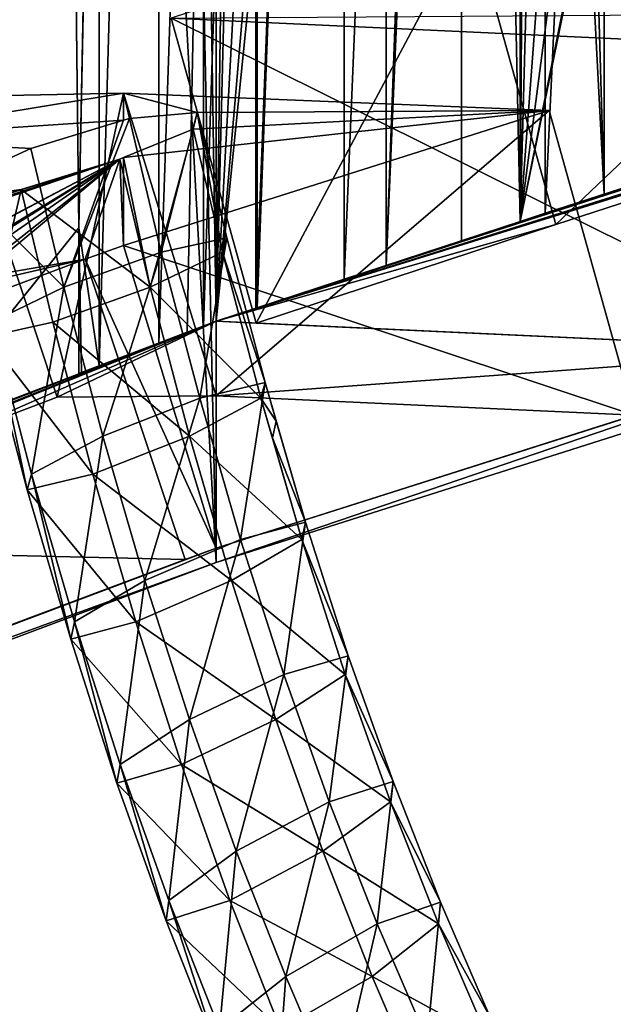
# Model space of a CAD drawing. Extents: x -0.191 to 0.191, y -0.114 to 0.126.
# Tile 16 of 74: x -0.08893 to -0.08335, y -0.05529 to -0.04603. Entities that reach past the tile are written whole.
import ezdxf

# ---------------------------------------------------------------- set-up
doc = ezdxf.new("R2010")
doc.units = 0
for name, color, linetype in [('Centauri.Fighter.Body', 7, 'CONTINUOUS'), ('Centauri.Fighter.Body.Beige', 7, 'CONTINUOUS'), ('Centauri.Fighter.Inset', 7, 'CONTINUOUS'), ('Centauri.Fighter.Weapon.Cooling.Tube', 7, 'CONTINUOUS')]:
    doc.layers.add(name, color=color, linetype=linetype)

msp = doc.modelspace()

# ---------------------------------------------------------------- linework, layer by layer
at = {"layer": 'Centauri.Fighter.Body'}
for points in [[(-0.080014, -0.048893, 0.013403), (-0.081565, 0.084521, 0.012953), (-0.087085, 0.081393, 0.011352)], [(-0.080014, -0.048893, 0.013403), (-0.087085, 0.081393, 0.011352), (-0.081565, 0.084521, 0.012953)], [(-0.080014, -0.048893, 0.013403), (-0.081565, 0.084521, 0.012953), (-0.087085, 0.081393, 0.011352)], [(-0.087085, -0.051137, 0.011352), (-0.087085, 0.081393, 0.011352), (-0.089928, 0.079782, 0.010452)], [(-0.087085, -0.051137, 0.011352), (-0.089928, 0.079782, 0.010452), (-0.087085, 0.081393, 0.011352)], [(-0.087085, -0.051137, 0.011352), (-0.087085, 0.081393, 0.011352), (-0.089928, 0.079782, 0.010452)], [(-0.080014, -0.048893, 0.013403), (-0.087085, 0.081393, 0.011352), (-0.087085, -0.051137, 0.011352)], [(-0.080014, -0.048893, 0.013403), (-0.087085, -0.051137, 0.011352), (-0.087085, 0.081393, 0.011352)], [(-0.080014, -0.048893, 0.013403), (-0.087085, 0.081393, 0.011352), (-0.087085, -0.051137, 0.011352)], [(-0.087085, -0.051137, 0.011352), (-0.089928, 0.079782, 0.010452), (-0.094105, 0.077119, 0.009129)], [(-0.087085, -0.051137, 0.011352), (-0.094105, 0.077119, 0.009129), (-0.089928, 0.079782, 0.010452)], [(-0.087085, -0.051137, 0.011352), (-0.089928, 0.079782, 0.010452), (-0.094105, 0.077119, 0.009129)], [(-0.088375, -0.047989, 0.028113), (-0.089974, 0.079753, 0.027518), (-0.089928, 0.079782, 0.027535)], [(-0.088375, -0.047989, 0.028113), (-0.089974, -0.049971, 0.027518), (-0.089974, 0.079753, 0.027518)], [(-0.089928, 0.079782, 0.027535), (-0.088185, -0.038255, 0.028183), (-0.088375, -0.047989, 0.028113)], [(-0.087085, -0.051137, 0.011352), (-0.094105, 0.077119, 0.009129), (-0.094105, -0.053769, 0.009129)], [(-0.087085, -0.051137, 0.011352), (-0.094105, -0.053769, 0.009129), (-0.094105, 0.077119, 0.009129)], [(-0.087085, -0.051137, 0.011352), (-0.094105, 0.077119, 0.009129), (-0.094105, -0.053769, 0.009129)], [(-0.082279, -0.011556, 0.030325), (-0.082279, -0.047298, 0.037272), (-0.083986, -0.047852, 0.03645)], [(-0.082279, -0.011556, 0.030325), (-0.083986, -0.047852, 0.03645), (-0.083986, -0.013317, 0.029737)], [(-0.085483, -0.048342, 0.035295), (-0.084222, -0.013915, 0.029656), (-0.083986, -0.013317, 0.029737)], [(-0.083986, -0.013317, 0.029737), (-0.084222, -0.047928, 0.036268), (-0.085483, -0.048342, 0.035295)], [(-0.083986, -0.013317, 0.029737), (-0.083986, -0.047852, 0.03645), (-0.084222, -0.047928, 0.036268)], [(-0.085483, -0.048342, 0.035295), (-0.085483, -0.016925, 0.029188), (-0.084222, -0.013915, 0.029656)], [(-0.085483, -0.016925, 0.029188), (-0.085483, -0.048342, 0.035295), (-0.086711, -0.048745, 0.033848)], [(-0.085483, -0.016925, 0.029188), (-0.086711, -0.048745, 0.033848), (-0.086711, -0.022419, 0.028731)], [(-0.084222, -0.047928, 0.029656), (-0.083431, -0.018658, 0.029929), (-0.081896, -0.017075, 0.030456)], [(-0.084222, -0.047928, 0.029656), (-0.081896, -0.017075, 0.030456), (-0.080231, -0.017375, 0.031029)], [(-0.081896, -0.047174, 0.036307), (-0.081896, -0.017075, 0.030456), (-0.083431, -0.018658, 0.029929)], [(-0.084222, -0.047928, 0.029656), (-0.080231, -0.017375, 0.031029), (-0.0785, -0.019545, 0.031625)], [(-0.083431, -0.047672, 0.035568), (-0.083431, -0.018658, 0.029929), (-0.084222, -0.020662, 0.029656)], [(-0.084222, -0.047928, 0.029656), (-0.084222, -0.020662, 0.029656), (-0.083431, -0.018658, 0.029929)], [(-0.081896, -0.047174, 0.036307), (-0.083431, -0.018658, 0.029929), (-0.083431, -0.047672, 0.035568)], [(-0.084222, -0.047928, 0.029656), (-0.0785, -0.019545, 0.031625), (-0.07842, -0.019727, 0.031652)], [(-0.084222, -0.047928, 0.029656), (-0.07842, -0.019727, 0.031652), (-0.07842, -0.046046, 0.031652)], [(-0.087085, -0.048868, 0.028592), (-0.084776, -0.021983, 0.029451), (-0.084222, -0.020662, 0.029656)], [(-0.087085, -0.048868, 0.028592), (-0.084222, -0.020662, 0.029656), (-0.084222, -0.047928, 0.029656)], [(-0.083431, -0.047672, 0.035568), (-0.084222, -0.020662, 0.029656), (-0.084776, -0.021983, 0.029451)], [(-0.087085, -0.048868, 0.028592), (-0.085879, -0.026921, 0.02904), (-0.084776, -0.021983, 0.029451)], [(-0.084776, -0.021983, 0.029451), (-0.085879, -0.026921, 0.02904), (-0.085879, -0.048472, 0.033229)], [(-0.084776, -0.021983, 0.029451), (-0.085879, -0.048472, 0.033229), (-0.084776, -0.04811, 0.034529)], [(-0.084776, -0.021983, 0.029451), (-0.084776, -0.04811, 0.034529), (-0.084222, -0.047928, 0.034956)], [(-0.084776, -0.021983, 0.029451), (-0.084222, -0.047928, 0.034956), (-0.083431, -0.047672, 0.035568)], [(-0.086711, -0.022419, 0.028731), (-0.087085, -0.048868, 0.033158), (-0.087623, -0.049073, 0.032173)], [(-0.086711, -0.022419, 0.028731), (-0.087623, -0.049073, 0.032173), (-0.087623, -0.029621, 0.028392)], [(-0.086711, -0.022419, 0.028731), (-0.086711, -0.048745, 0.033848), (-0.087085, -0.048868, 0.033158)], [(-0.087085, -0.048868, 0.028592), (-0.086699, -0.033394, 0.028735), (-0.085879, -0.026921, 0.02904)], [(-0.085879, -0.026921, 0.02904), (-0.086699, -0.033394, 0.028735), (-0.086699, -0.048741, 0.031719)], [(-0.085879, -0.026921, 0.02904), (-0.086699, -0.048741, 0.031719), (-0.085879, -0.048472, 0.033229)], [(-0.087623, -0.029621, 0.028392), (-0.087623, -0.049073, 0.032173), (-0.088185, -0.049288, 0.030328)], [(-0.087623, -0.029621, 0.028392), (-0.088185, -0.049288, 0.030328), (-0.088185, -0.038255, 0.028183)], [(-0.086699, -0.033394, 0.028735), (-0.087204, -0.041153, 0.028548), (-0.087204, -0.048913, 0.030056)], [(-0.086699, -0.033394, 0.028735), (-0.087204, -0.048913, 0.030056), (-0.087085, -0.048868, 0.030447)], [(-0.087085, -0.048868, 0.028592), (-0.087204, -0.041153, 0.028548), (-0.086699, -0.033394, 0.028735)], [(-0.086699, -0.033394, 0.028735), (-0.087085, -0.048868, 0.030447), (-0.086699, -0.048741, 0.031719)], [(-0.088185, -0.049288, 0.030328), (-0.088375, -0.047989, 0.028113), (-0.088185, -0.038255, 0.028183)], [(-0.087204, -0.048913, 0.030056), (-0.087204, -0.041153, 0.028548), (-0.087357, -0.048971, 0.028491)], [(-0.087085, -0.048868, 0.028592), (-0.087357, -0.048971, 0.028491), (-0.087204, -0.041153, 0.028548)], [(-0.082279, -0.047298, 0.037272), (-0.081896, -0.047174, 0.036307), (-0.083431, -0.047672, 0.035568)], [(-0.084222, -0.047928, 0.034956), (-0.083986, -0.047852, 0.03645), (-0.082279, -0.047298, 0.037272)], [(-0.083431, -0.047672, 0.035568), (-0.084222, -0.047928, 0.034956), (-0.082279, -0.047298, 0.037272)], [(-0.084222, -0.047928, 0.034956), (-0.084222, -0.047928, 0.036268), (-0.083986, -0.047852, 0.03645)], [(-0.084222, -0.047928, 0.036268), (-0.084776, -0.04811, 0.034529), (-0.085879, -0.048472, 0.033229)], [(-0.085483, -0.048342, 0.035295), (-0.084222, -0.047928, 0.036268), (-0.085879, -0.048472, 0.033229)], [(-0.084222, -0.047928, 0.036268), (-0.084222, -0.047928, 0.034956), (-0.084776, -0.04811, 0.034529)], [(-0.088375, -0.047989, 0.028113), (-0.08835, -0.049351, 0.028122), (-0.089974, -0.049971, 0.027518)], [(-0.088185, -0.049288, 0.030328), (-0.088375, -0.04936, 0.028379), (-0.088375, -0.047989, 0.028113)], [(-0.088375, -0.04936, 0.028379), (-0.08835, -0.049351, 0.028122), (-0.088375, -0.047989, 0.028113)], [(-0.086699, -0.048741, 0.031719), (-0.086711, -0.048745, 0.033848), (-0.085483, -0.048342, 0.035295)], [(-0.085483, -0.048342, 0.035295), (-0.085879, -0.048472, 0.033229), (-0.086699, -0.048741, 0.031719)], [(-0.086699, -0.048741, 0.031719), (-0.087085, -0.048868, 0.030447), (-0.087085, -0.048868, 0.033158)], [(-0.086699, -0.048741, 0.031719), (-0.087085, -0.048868, 0.033158), (-0.086711, -0.048745, 0.033848)], [(-0.087357, -0.048971, 0.028491), (-0.087623, -0.049073, 0.032173), (-0.087085, -0.048868, 0.033158)], [(-0.087085, -0.048868, 0.033158), (-0.087204, -0.048913, 0.030056), (-0.087357, -0.048971, 0.028491)], [(-0.087085, -0.048868, 0.033158), (-0.087085, -0.048868, 0.030447), (-0.087204, -0.048913, 0.030056)], [(-0.087357, -0.048971, 0.028491), (-0.08835, -0.049351, 0.028122), (-0.088375, -0.04936, 0.028379)], [(-0.087357, -0.048971, 0.028491), (-0.088375, -0.04936, 0.028379), (-0.088185, -0.049288, 0.030328)], [(-0.087357, -0.048971, 0.028491), (-0.088185, -0.049288, 0.030328), (-0.087623, -0.049073, 0.032173)]]:
    msp.add_3dface(points, dxfattribs=at)
at = {"layer": 'Centauri.Fighter.Body.Beige'}
for points in [[(-0.078907, -0.043217, 0.030325), (-0.084686, -0.045092, 0.028337), (-0.083886, -0.047958, 0.028715)], [(-0.078907, -0.043217, 0.030325), (-0.083886, -0.047958, 0.028715), (-0.078107, -0.046084, 0.030703)], [(-0.087085, -0.048868, 0.028592), (-0.07842, -0.046046, 0.031652), (-0.072894, -0.044273, 0.033403)], [(-0.087085, -0.048868, 0.028592), (-0.072894, -0.044273, 0.033403), (-0.072894, -0.044413, 0.03234)], [(-0.087085, -0.048868, 0.028592), (-0.072894, -0.044413, 0.03234), (-0.078107, -0.046084, 0.030703)], [(-0.084686, -0.045092, 0.028337), (-0.087506, -0.046017, 0.027289), (-0.086706, -0.048884, 0.027666)], [(-0.084686, -0.045092, 0.028337), (-0.086706, -0.048884, 0.027666), (-0.083886, -0.047958, 0.028715)], [(-0.087506, -0.046017, 0.027289), (-0.082018, -0.046272, 0.013718), (-0.081218, -0.049138, 0.014095)], [(-0.087506, -0.046017, 0.027289), (-0.081218, -0.049138, 0.014095), (-0.086706, -0.048884, 0.027666)], [(-0.087085, -0.048868, 0.028592), (-0.084222, -0.047928, 0.029656), (-0.07842, -0.046046, 0.031652)], [(-0.087085, -0.048868, 0.028592), (-0.078107, -0.046084, 0.030703), (-0.083886, -0.047958, 0.028715)], [(-0.089522, -0.046755, 0.026597), (-0.089614, -0.049974, 0.026585), (-0.088581, -0.04958, 0.026969)], [(-0.087956, -0.046722, 0.022895), (-0.089522, -0.046755, 0.026597), (-0.088581, -0.04958, 0.026969)], [(-0.087956, -0.046722, 0.022895), (-0.088581, -0.04958, 0.026969), (-0.087085, -0.049568, 0.02327)], [(-0.083949, -0.046884, 0.013158), (-0.087956, -0.046722, 0.022895), (-0.087085, -0.049568, 0.02327)], [(-0.087956, -0.048154, 0.012019), (-0.083949, -0.046884, 0.013158), (-0.083149, -0.049751, 0.013535)], [(-0.083949, -0.046884, 0.013158), (-0.087085, -0.049568, 0.02327), (-0.083149, -0.049751, 0.013535)], [(-0.087085, -0.048868, 0.028592), (-0.083886, -0.047958, 0.028715), (-0.086706, -0.048884, 0.027666)], [(-0.088317, -0.048284, 0.011937), (-0.087956, -0.048154, 0.012019), (-0.087085, -0.051, 0.012393)], [(-0.087956, -0.048154, 0.012019), (-0.083149, -0.049751, 0.013535), (-0.087085, -0.051, 0.012393)], [(-0.095359, -0.050924, 0.009706), (-0.088317, -0.048284, 0.011937), (-0.087376, -0.051108, 0.012309)], [(-0.088317, -0.048284, 0.011937), (-0.087085, -0.051, 0.012393), (-0.087376, -0.051108, 0.012309)], [(-0.087085, -0.048868, 0.028592), (-0.100673, -0.054262, 0.022008), (-0.101067, -0.054417, 0.021828)], [(-0.087085, -0.048868, 0.028592), (-0.101067, -0.054417, 0.021828), (-0.101067, -0.054272, 0.022927)], [(-0.087085, -0.048868, 0.028592), (-0.101067, -0.054272, 0.022927), (-0.095671, -0.05217, 0.02524)], [(-0.087085, -0.048868, 0.028592), (-0.095288, -0.052164, 0.024316), (-0.100673, -0.054262, 0.022008)], [(-0.087085, -0.048868, 0.028592), (-0.095671, -0.05217, 0.02524), (-0.089974, -0.049971, 0.027518)], [(-0.087085, -0.048868, 0.028592), (-0.089614, -0.049974, 0.026585), (-0.095288, -0.052164, 0.024316)], [(-0.087085, -0.048868, 0.028592), (-0.088581, -0.04958, 0.026969), (-0.089614, -0.049974, 0.026585)], [(-0.087085, -0.048868, 0.028592), (-0.087085, -0.049568, 0.02327), (-0.088581, -0.04958, 0.026969)], [(-0.087085, -0.048868, 0.028592), (-0.086706, -0.048884, 0.027666), (-0.081218, -0.049138, 0.014095)], [(-0.087085, -0.049568, 0.02327), (-0.087085, -0.048868, 0.028592), (-0.081218, -0.049138, 0.014095)], [(-0.081218, -0.049138, 0.014095), (-0.080014, -0.048893, 0.013403), (-0.087085, -0.051137, 0.011352)], [(-0.081218, -0.049138, 0.014095), (-0.087085, -0.051137, 0.011352), (-0.087085, -0.051, 0.012393)], [(-0.081218, -0.049138, 0.014095), (-0.087085, -0.051, 0.012393), (-0.083149, -0.049751, 0.013535)], [(-0.081218, -0.049138, 0.014095), (-0.083149, -0.049751, 0.013535), (-0.087085, -0.049568, 0.02327)], [(-0.095359, -0.050924, 0.009706), (-0.087376, -0.051108, 0.012309), (-0.094418, -0.053748, 0.010078)], [(-0.097485, -0.054909, 0.009023), (-0.087376, -0.051108, 0.012309), (-0.087085, -0.051, 0.012393)], [(-0.097485, -0.054909, 0.009023), (-0.087085, -0.051, 0.012393), (-0.087085, -0.051137, 0.011352)], [(-0.097485, -0.054909, 0.009023), (-0.094418, -0.053748, 0.010078), (-0.087376, -0.051108, 0.012309)], [(-0.097485, -0.054909, 0.009023), (-0.087085, -0.051137, 0.011352), (-0.094105, -0.053769, 0.009129)]]:
    msp.add_3dface(points, dxfattribs=at)
at = {"layer": 'Centauri.Fighter.Inset'}
for points in [[(-0.081081, -0.045974, 0.013989), (-0.082018, -0.046272, 0.013718), (-0.087506, -0.046017, 0.027289)], [(-0.090555, -0.04715, 0.026213), (-0.089522, -0.046755, 0.026597), (-0.087956, -0.046722, 0.022895)], [(-0.090555, -0.04715, 0.026213), (-0.087956, -0.046722, 0.022895), (-0.087956, -0.046976, 0.020969)], [(-0.087899, -0.046961, 0.020958), (-0.087956, -0.046976, 0.020969), (-0.087956, -0.046722, 0.022895)], [(-0.087956, -0.046722, 0.022895), (-0.083949, -0.046884, 0.013158), (-0.087262, -0.046904, 0.02004)], [(-0.087956, -0.046722, 0.022895), (-0.087262, -0.046904, 0.02004), (-0.087899, -0.046961, 0.020958)], [(-0.083949, -0.046884, 0.013158), (-0.087956, -0.048154, 0.012019), (-0.087956, -0.047327, 0.018296)], [(-0.083949, -0.046884, 0.013158), (-0.087956, -0.047327, 0.018296), (-0.0873, -0.047061, 0.018923)], [(-0.083949, -0.046884, 0.013158), (-0.0873, -0.047061, 0.018923), (-0.087262, -0.046904, 0.02004)], [(-0.090555, -0.04715, 0.026213), (-0.087956, -0.046976, 0.020969), (-0.088828, -0.047243, 0.021143)], [(-0.090555, -0.04715, 0.026213), (-0.088828, -0.047243, 0.021143), (-0.089511, -0.047557, 0.020486)], [(-0.08799, -0.047343, 0.018263), (-0.091361, -0.049124, 0.013259), (-0.091609, -0.049242, 0.012993)], [(-0.089516, -0.047864, 0.018168), (-0.08799, -0.047343, 0.018263), (-0.091609, -0.049242, 0.012993)], [(-0.08799, -0.047343, 0.018263), (-0.090224, -0.048703, 0.013584), (-0.091361, -0.049124, 0.013259)], [(-0.08799, -0.047343, 0.018263), (-0.089975, -0.048585, 0.01385), (-0.090224, -0.048703, 0.013584)], [(-0.08799, -0.047343, 0.018263), (-0.089612, -0.048464, 0.013845), (-0.089975, -0.048585, 0.01385)], [(-0.08799, -0.047343, 0.018263), (-0.089346, -0.048412, 0.013573), (-0.089612, -0.048464, 0.013845)], [(-0.089516, -0.047864, 0.018168), (-0.089513, -0.04784, 0.018342), (-0.08799, -0.047343, 0.018263)], [(-0.089513, -0.047812, 0.018555), (-0.088918, -0.047628, 0.018449), (-0.08799, -0.047343, 0.018263)], [(-0.089513, -0.04784, 0.018342), (-0.089513, -0.047812, 0.018555), (-0.08799, -0.047343, 0.018263)], [(-0.08799, -0.047343, 0.018263), (-0.089335, -0.048458, 0.013192), (-0.089346, -0.048412, 0.013573)], [(-0.08799, -0.047343, 0.018263), (-0.088317, -0.048284, 0.011937), (-0.089335, -0.048458, 0.013192)], [(-0.08799, -0.047343, 0.018263), (-0.087956, -0.048154, 0.012019), (-0.088317, -0.048284, 0.011937)], [(-0.08799, -0.047343, 0.018263), (-0.087956, -0.047327, 0.018296), (-0.087956, -0.048154, 0.012019)], [(-0.089513, -0.047812, 0.018555), (-0.089548, -0.047717, 0.019369), (-0.088918, -0.047628, 0.018449)], [(-0.089584, -0.048576, 0.012926), (-0.088317, -0.048284, 0.011937), (-0.095359, -0.050924, 0.009706)], [(-0.089584, -0.048576, 0.012926), (-0.089335, -0.048458, 0.013192), (-0.088317, -0.048284, 0.011937)]]:
    msp.add_3dface(points, dxfattribs=at)
at = {"layer": 'Centauri.Fighter.Weapon.Cooling.Tube'}
for points in [[(-0.087601, -0.048218, 0.021045), (-0.087899, -0.046961, 0.020958), (-0.087262, -0.046904, 0.02004)], [(-0.087601, -0.048218, 0.021045), (-0.087262, -0.046904, 0.02004), (-0.086982, -0.048082, 0.020121)], [(-0.087262, -0.046904, 0.02004), (-0.0873, -0.047061, 0.018923), (-0.087025, -0.048218, 0.019004)], [(-0.087262, -0.046904, 0.02004), (-0.087025, -0.048218, 0.019004), (-0.086982, -0.048082, 0.020121)], [(-0.088519, -0.048547, 0.021234), (-0.088828, -0.047243, 0.021143), (-0.087956, -0.046976, 0.020969)], [(-0.088519, -0.048547, 0.021234), (-0.087956, -0.046976, 0.020969), (-0.087899, -0.046961, 0.020958)], [(-0.088519, -0.048547, 0.021234), (-0.087899, -0.046961, 0.020958), (-0.087601, -0.048218, 0.021045)], [(-0.087704, -0.048547, 0.018347), (-0.0873, -0.047061, 0.018923), (-0.087956, -0.047327, 0.018296)], [(-0.087704, -0.048547, 0.018347), (-0.087025, -0.048218, 0.019004), (-0.0873, -0.047061, 0.018923)], [(-0.089511, -0.047557, 0.020486), (-0.088828, -0.047243, 0.021143), (-0.088519, -0.048547, 0.021234)], [(-0.088918, -0.047628, 0.018449), (-0.087704, -0.048547, 0.018347), (-0.08799, -0.047343, 0.018263)], [(-0.087704, -0.048547, 0.018347), (-0.087956, -0.047327, 0.018296), (-0.08799, -0.047343, 0.018263)], [(-0.089511, -0.047557, 0.020486), (-0.088519, -0.048547, 0.021234), (-0.089198, -0.048876, 0.020577)], [(-0.089241, -0.049013, 0.01946), (-0.088918, -0.047628, 0.018449), (-0.089548, -0.047717, 0.019369)], [(-0.089241, -0.049013, 0.01946), (-0.088622, -0.048876, 0.018536), (-0.088918, -0.047628, 0.018449)], [(-0.088918, -0.047628, 0.018449), (-0.088622, -0.048876, 0.018536), (-0.087704, -0.048547, 0.018347)], [(-0.086982, -0.048082, 0.020121), (-0.087239, -0.04959, 0.021151), (-0.087601, -0.048218, 0.021045)], [(-0.086982, -0.048082, 0.020121), (-0.086624, -0.049442, 0.020226), (-0.087239, -0.04959, 0.021151)], [(-0.087025, -0.048218, 0.019004), (-0.086624, -0.049442, 0.020226), (-0.086982, -0.048082, 0.020121)], [(-0.087601, -0.048218, 0.021045), (-0.088149, -0.049947, 0.021342), (-0.088519, -0.048547, 0.021234)], [(-0.087601, -0.048218, 0.021045), (-0.087239, -0.04959, 0.021151), (-0.088149, -0.049947, 0.021342)], [(-0.087704, -0.048547, 0.018347), (-0.086663, -0.04959, 0.01911), (-0.087025, -0.048218, 0.019004)], [(-0.087025, -0.048218, 0.019004), (-0.086663, -0.04959, 0.01911), (-0.086624, -0.049442, 0.020226)], [(-0.088519, -0.048547, 0.021234), (-0.088821, -0.050304, 0.020688), (-0.089198, -0.048876, 0.020577)], [(-0.088519, -0.048547, 0.021234), (-0.088149, -0.049947, 0.021342), (-0.088821, -0.050304, 0.020688)], [(-0.088622, -0.048876, 0.018536), (-0.087335, -0.049947, 0.018455), (-0.087704, -0.048547, 0.018347)], [(-0.087704, -0.048547, 0.018347), (-0.087335, -0.049947, 0.018455), (-0.086663, -0.04959, 0.01911)], [(-0.089198, -0.048876, 0.020577), (-0.088861, -0.050452, 0.019571), (-0.089241, -0.049013, 0.01946)], [(-0.089241, -0.049013, 0.01946), (-0.088245, -0.050304, 0.018646), (-0.088622, -0.048876, 0.018536)], [(-0.089198, -0.048876, 0.020577), (-0.088821, -0.050304, 0.020688), (-0.088861, -0.050452, 0.019571)], [(-0.088622, -0.048876, 0.018536), (-0.088245, -0.050304, 0.018646), (-0.087335, -0.049947, 0.018455)], [(-0.089241, -0.049013, 0.01946), (-0.088861, -0.050452, 0.019571), (-0.088245, -0.050304, 0.018646)], [(-0.086624, -0.049442, 0.020226), (-0.086854, -0.050919, 0.021264), (-0.087239, -0.04959, 0.021151)], [(-0.086624, -0.049442, 0.020226), (-0.086242, -0.050758, 0.020338), (-0.086854, -0.050919, 0.021264)], [(-0.086663, -0.04959, 0.01911), (-0.086518, -0.049807, 0.020257), (-0.086624, -0.049442, 0.020226)], [(-0.087239, -0.04959, 0.021151), (-0.087755, -0.051307, 0.021458), (-0.088149, -0.049947, 0.021342)], [(-0.087239, -0.04959, 0.021151), (-0.086854, -0.050919, 0.021264), (-0.087755, -0.051307, 0.021458)], [(-0.087335, -0.049947, 0.018455), (-0.086278, -0.050919, 0.019223), (-0.086663, -0.04959, 0.01911)], [(-0.086663, -0.04959, 0.01911), (-0.086555, -0.049964, 0.019141), (-0.086518, -0.049807, 0.020257)], [(-0.086555, -0.049964, 0.019141), (-0.086242, -0.050758, 0.020338), (-0.086518, -0.049807, 0.020257)], [(-0.088149, -0.049947, 0.021342), (-0.088417, -0.051695, 0.020806), (-0.088821, -0.050304, 0.020688)], [(-0.088149, -0.049947, 0.021342), (-0.087755, -0.051307, 0.021458), (-0.088417, -0.051695, 0.020806)], [(-0.088245, -0.050304, 0.018646), (-0.08694, -0.051307, 0.018571), (-0.087335, -0.049947, 0.018455)], [(-0.087335, -0.049947, 0.018455), (-0.08694, -0.051307, 0.018571), (-0.086278, -0.050919, 0.019223)], [(-0.086555, -0.049964, 0.019141), (-0.086278, -0.050919, 0.019223), (-0.086242, -0.050758, 0.020338)], [(-0.088821, -0.050304, 0.020688), (-0.088453, -0.051856, 0.01969), (-0.088861, -0.050452, 0.019571)], [(-0.088861, -0.050452, 0.019571), (-0.087841, -0.051695, 0.018765), (-0.088245, -0.050304, 0.018646)], [(-0.088821, -0.050304, 0.020688), (-0.088417, -0.051695, 0.020806), (-0.088453, -0.051856, 0.01969)], [(-0.088245, -0.050304, 0.018646), (-0.087841, -0.051695, 0.018765), (-0.08694, -0.051307, 0.018571)], [(-0.088861, -0.050452, 0.019571), (-0.088453, -0.051856, 0.01969), (-0.087841, -0.051695, 0.018765)], [(-0.086242, -0.050758, 0.020338), (-0.086447, -0.052189, 0.021384), (-0.086854, -0.050919, 0.021264)], [(-0.086242, -0.050758, 0.020338), (-0.08584, -0.052014, 0.020456), (-0.086447, -0.052189, 0.021384)], [(-0.086278, -0.050919, 0.019223), (-0.08584, -0.052014, 0.020456), (-0.086242, -0.050758, 0.020338)], [(-0.086854, -0.050919, 0.021264), (-0.087336, -0.052613, 0.021581), (-0.087755, -0.051307, 0.021458)], [(-0.086854, -0.050919, 0.021264), (-0.086447, -0.052189, 0.021384), (-0.087336, -0.052613, 0.021581)], [(-0.08694, -0.051307, 0.018571), (-0.085871, -0.052189, 0.019342), (-0.086278, -0.050919, 0.019223)], [(-0.086278, -0.050919, 0.019223), (-0.085871, -0.052189, 0.019342), (-0.08584, -0.052014, 0.020456)], [(-0.087755, -0.051307, 0.021458), (-0.087987, -0.053036, 0.020932), (-0.088417, -0.051695, 0.020806)], [(-0.087755, -0.051307, 0.021458), (-0.087336, -0.052613, 0.021581), (-0.087987, -0.053036, 0.020932)], [(-0.087841, -0.051695, 0.018765), (-0.086522, -0.052613, 0.018694), (-0.08694, -0.051307, 0.018571)], [(-0.08694, -0.051307, 0.018571), (-0.086522, -0.052613, 0.018694), (-0.085871, -0.052189, 0.019342)], [(-0.088417, -0.051695, 0.020806), (-0.088018, -0.053212, 0.019818), (-0.088453, -0.051856, 0.01969)], [(-0.088453, -0.051856, 0.01969), (-0.087411, -0.053036, 0.018891), (-0.087841, -0.051695, 0.018765)], [(-0.088417, -0.051695, 0.020806), (-0.087987, -0.053036, 0.020932), (-0.088018, -0.053212, 0.019818)], [(-0.087841, -0.051695, 0.018765), (-0.087411, -0.053036, 0.018891), (-0.086522, -0.052613, 0.018694)], [(-0.088453, -0.051856, 0.01969), (-0.088018, -0.053212, 0.019818), (-0.087411, -0.053036, 0.018891)], [(-0.08584, -0.052014, 0.020456), (-0.086019, -0.053387, 0.021509), (-0.086447, -0.052189, 0.021384)], [(-0.08584, -0.052014, 0.020456), (-0.085419, -0.053195, 0.02058), (-0.086019, -0.053387, 0.021509)], [(-0.085871, -0.052189, 0.019342), (-0.085419, -0.053195, 0.02058), (-0.08584, -0.052014, 0.020456)], [(-0.086447, -0.052189, 0.021384), (-0.086894, -0.053851, 0.02171), (-0.087336, -0.052613, 0.021581)], [(-0.086447, -0.052189, 0.021384), (-0.086019, -0.053387, 0.021509), (-0.086894, -0.053851, 0.02171)], [(-0.086522, -0.052613, 0.018694), (-0.085444, -0.053387, 0.019467), (-0.085871, -0.052189, 0.019342)], [(-0.085871, -0.052189, 0.019342), (-0.085444, -0.053387, 0.019467), (-0.085419, -0.053195, 0.02058)], [(-0.087336, -0.052613, 0.021581), (-0.08753, -0.054315, 0.021066), (-0.087987, -0.053036, 0.020932)], [(-0.087336, -0.052613, 0.021581), (-0.086894, -0.053851, 0.02171), (-0.08753, -0.054315, 0.021066)], [(-0.087411, -0.053036, 0.018891), (-0.08608, -0.053851, 0.018823), (-0.086522, -0.052613, 0.018694)], [(-0.086522, -0.052613, 0.018694), (-0.08608, -0.053851, 0.018823), (-0.085444, -0.053387, 0.019467)], [(-0.087987, -0.053036, 0.020932), (-0.087555, -0.054507, 0.019954), (-0.088018, -0.053212, 0.019818)], [(-0.088018, -0.053212, 0.019818), (-0.086954, -0.054315, 0.019025), (-0.087411, -0.053036, 0.018891)], [(-0.087987, -0.053036, 0.020932), (-0.08753, -0.054315, 0.021066), (-0.087555, -0.054507, 0.019954)], [(-0.087411, -0.053036, 0.018891), (-0.086954, -0.054315, 0.019025), (-0.08608, -0.053851, 0.018823)], [(-0.088018, -0.053212, 0.019818), (-0.087555, -0.054507, 0.019954), (-0.086954, -0.054315, 0.019025)], [(-0.085419, -0.053195, 0.02058), (-0.085568, -0.054534, 0.021641), (-0.086019, -0.053387, 0.021509)], [(-0.085419, -0.053195, 0.02058), (-0.084972, -0.054329, 0.02071), (-0.085568, -0.054534, 0.021641)], [(-0.085444, -0.053387, 0.019467), (-0.084972, -0.054329, 0.02071), (-0.085419, -0.053195, 0.02058)], [(-0.086019, -0.053387, 0.021509), (-0.086429, -0.05503, 0.021846), (-0.086894, -0.053851, 0.02171)], [(-0.086019, -0.053387, 0.021509), (-0.085568, -0.054534, 0.021641), (-0.086429, -0.05503, 0.021846)], [(-0.08608, -0.053851, 0.018823), (-0.084992, -0.054534, 0.0196), (-0.085444, -0.053387, 0.019467)], [(-0.085444, -0.053387, 0.019467), (-0.084992, -0.054534, 0.0196), (-0.084972, -0.054329, 0.02071)], [(-0.086894, -0.053851, 0.02171), (-0.087053, -0.055526, 0.021206), (-0.08753, -0.054315, 0.021066)], [(-0.086894, -0.053851, 0.02171), (-0.086429, -0.05503, 0.021846), (-0.087053, -0.055526, 0.021206)], [(-0.086954, -0.054315, 0.019025), (-0.085615, -0.05503, 0.018959), (-0.08608, -0.053851, 0.018823)], [(-0.08608, -0.053851, 0.018823), (-0.085615, -0.05503, 0.018959), (-0.084992, -0.054534, 0.0196)], [(-0.08753, -0.054315, 0.021066), (-0.087072, -0.055731, 0.020095), (-0.087555, -0.054507, 0.019954)], [(-0.087555, -0.054507, 0.019954), (-0.086477, -0.055526, 0.019164), (-0.086954, -0.054315, 0.019025)], [(-0.08753, -0.054315, 0.021066), (-0.087053, -0.055526, 0.021206), (-0.087072, -0.055731, 0.020095)], [(-0.086954, -0.054315, 0.019025), (-0.086477, -0.055526, 0.019164), (-0.085615, -0.05503, 0.018959)], [(-0.084972, -0.054329, 0.02071), (-0.085098, -0.055626, 0.021779), (-0.085568, -0.054534, 0.021641)], [(-0.084972, -0.054329, 0.02071), (-0.084509, -0.055405, 0.020846), (-0.085098, -0.055626, 0.021779)], [(-0.084992, -0.054534, 0.0196), (-0.084509, -0.055405, 0.020846), (-0.084972, -0.054329, 0.02071)], [(-0.087555, -0.054507, 0.019954), (-0.087072, -0.055731, 0.020095), (-0.086477, -0.055526, 0.019164)], [(-0.085568, -0.054534, 0.021641), (-0.085944, -0.056158, 0.021989), (-0.086429, -0.05503, 0.021846)], [(-0.085568, -0.054534, 0.021641), (-0.085098, -0.055626, 0.021779), (-0.085944, -0.056158, 0.021989)], [(-0.085615, -0.05503, 0.018959), (-0.084522, -0.055626, 0.019737), (-0.084992, -0.054534, 0.0196)], [(-0.084992, -0.054534, 0.0196), (-0.084522, -0.055626, 0.019737), (-0.084509, -0.055405, 0.020846)], [(-0.086429, -0.05503, 0.021846), (-0.086551, -0.056691, 0.021353), (-0.087053, -0.055526, 0.021206)], [(-0.086429, -0.05503, 0.021846), (-0.085944, -0.056158, 0.021989), (-0.086551, -0.056691, 0.021353)], [(-0.086477, -0.055526, 0.019164), (-0.085129, -0.056158, 0.019102), (-0.085615, -0.05503, 0.018959)], [(-0.085615, -0.05503, 0.018959), (-0.085129, -0.056158, 0.019102), (-0.084522, -0.055626, 0.019737)]]:
    msp.add_3dface(points, dxfattribs=at)

doc.saveas('drawing.dxf')
